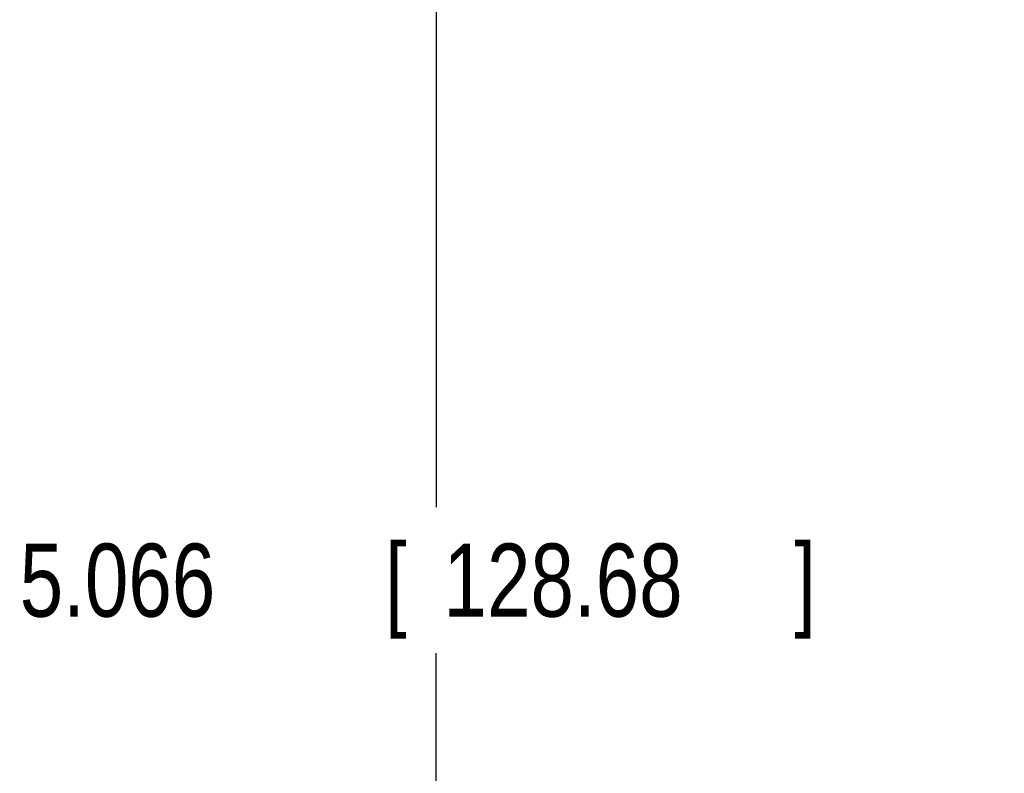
# Model space of a CAD drawing. Header units: inches. Extents: x 0 to 34, y 0 to 22.
# Tile 9 of 59: x 5 to 6.7, y 8.4 to 9.7. Entities that reach past the tile are written whole.
import ezdxf

# ---------------------------------------------------------------- set-up
doc = ezdxf.new("R2010")
doc.units = ezdxf.units.IN
doc.header["$LTSCALE"] = 1.87
doc.header["$MEASUREMENT"] = 0
doc.layers.get('0').update_dxf_attribs({"linetype": 'CONTINUOUS'})
doc.layers.add('DIMENSIONS', color=7, linetype='CONTINUOUS')
doc.styles.get("Standard").update_dxf_attribs({"font": 'txt', "width": 0.8})
doc.dimstyles.new('DIMSTYLE_2', dxfattribs={"dimtxt": 0.125, "dimasz": 0.18, "dimexe": 0.18, "dimexo": 0.0625, "dimgap": 0.09, "dimtad": 0, "dimtih": 1, "dimtoh": 1, "dimdec": 3, "dimzin": 4, "dimdsep": 46, "dimtxsty": 'STANDARD', "dimblk": '_FILLED', "dimblk1": '_FILLED', "dimblk2": '_FILLED', "dimcen": 0.09, "dimadec": 0, "dimazin": 0, "dimtp": 0.001, "dimtm": 0.001, "dimtfac": 1, "dimtdec": 3, "dimtofl": 0, "dimtmove": 0, "dimatfit": 3, "dimldrblk": '_FILLED', "dimfxl": 1, "dimtolj": 1, "dimtzin": 4, "dimarcsym": 0})

# ---------------------------------------------------------------- blocks, each defined once
blk = doc.blocks.new('_FILLED')
at = {"color": 0, "linetype": 'BYBLOCK'}
blk.add_solid([(0, 0), (-1, 0.1736), (-1, -0.1736)], dxfattribs=at)
blk = doc.blocks.new('*D6')
at = {"layer": 'DIMENSIONS', "color": 2, "linetype": 'CONTINUOUS'}
for p, q in [((6.6652, 11.0021), (5.5684, 11.0021)), ((5.6934, 11.0021), (5.6934, 8.8998)), ((5.6934, 5.9358), (5.6934, 8.6498)), ((6.6652, 5.9358), (5.5684, 5.9358))]:
    blk.add_line(p, q, dxfattribs=at)
at = {"layer": 'DIMENSIONS', "color": 2, "linetype": 'CONTINUOUS', "xscale": 0.18, "yscale": 0.18, "zscale": 0.18}
for p, rotation in [((5.6934, 11.0021), 90), ((5.6934, 5.9358), 270)]:
    blk.add_blockref('_FILLED', p, dxfattribs=dict(at, rotation=rotation))
at = {"layer": 'DIMENSIONS', "color": 2, "linetype": 'CONTINUOUS', "width": 0.8}
for s, p in [('[', (5.6059, 8.7123)), (']', (6.3059, 8.7123)), ('5.066', (4.9809, 8.7123)), ('128.68', (5.7059, 8.7123))]:
    blk.add_text(s, height=0.125, dxfattribs=at).set_placement(p)

msp = doc.modelspace()

# ---------------------------------------------------------------- dimensions: what is measured, and where the dimension line sits
at = {"layer": 'DIMENSIONS', "color": 2, "linetype": 'CONTINUOUS'}
dim = msp.add_linear_dim(base=(5.6934, 5.9358), p1=(6.6652, 11.0021), p2=(6.6652, 5.9358), angle=270, dimstyle='DIMSTYLE_2', dxfattribs=at)
dim.commit()
dim.dimension.update_dxf_attribs({"geometry": '*D6', "text_midpoint": (5.6934, 8.7748), "dimtype": 160})

doc.saveas('drawing.dxf')
